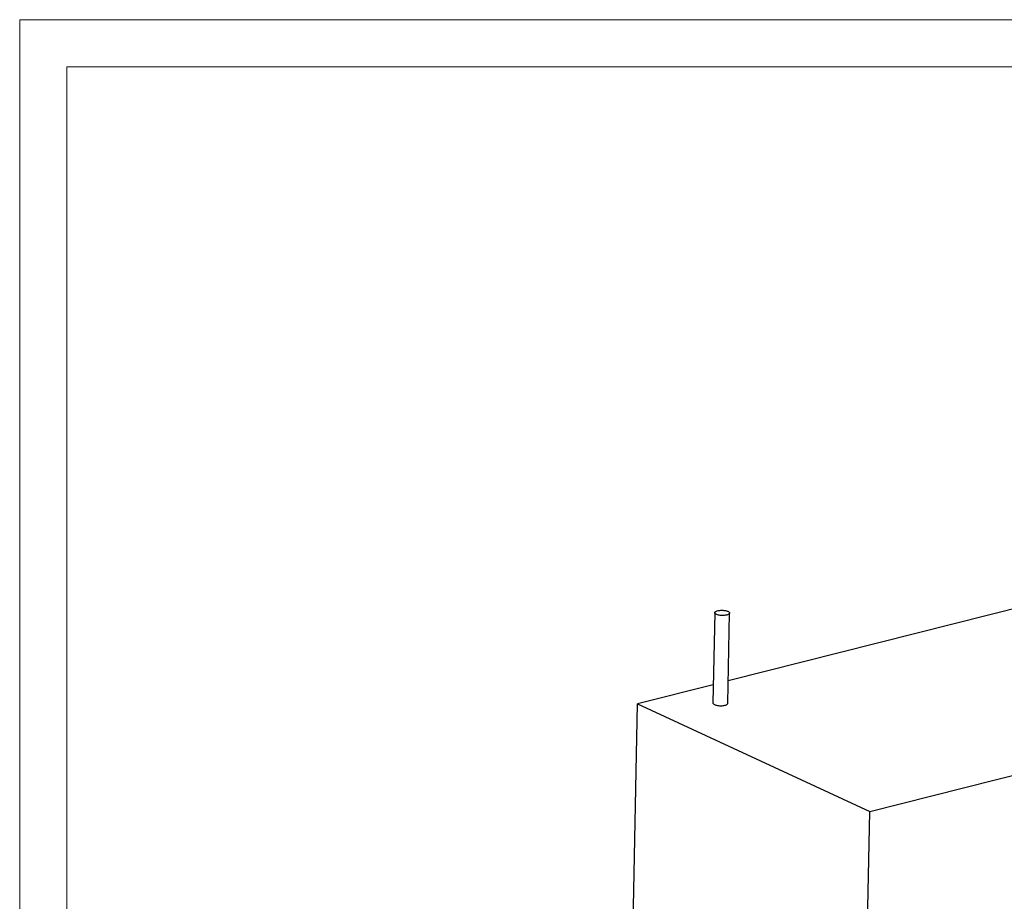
# Model space of a CAD drawing. Header units: millimetres. Extents: x 0 to 841, y 0 to 594.
# Tile 36 of 92: x 0 to 104, y 501 to 594. Entities that reach past the tile are written whole.
import ezdxf

# ---------------------------------------------------------------- set-up
doc = ezdxf.new("R2010")
doc.units = ezdxf.units.MM
doc.layers.add('TRAIT-FORT', color=4, linetype='Continuous', lineweight=25)

msp = doc.modelspace()

# ---------------------------------------------------------------- linework, layer by layer
at = {"lineweight": 18}
for p, q in [((841, 594), (0, 594)), ((0, 594), (0, 0)), ((5, 589), (5, 5)), ((836, 589), (5, 589))]:
    msp.add_line(p, q, dxfattribs=at)
at = {"layer": 'TRAIT-FORT', "lineweight": 25}
for p, q in [((147.0699, 542.29016), (74.98691, 524.05062)), ((73.55107, 531.26854), (73.36148, 521.72117)), ((74.94003, 521.68982), (75.12961, 531.23719)), ((89.96539, 510.22615), (171.63963, 530.89261)), ((73.39976, 523.64902), (65.39565, 521.6237)), ((64.90514, 496.92178), (65.39565, 521.6237)), ((65.39565, 521.6237), (89.96539, 510.22615)), ((88.67338, 445.16123), (89.96539, 510.22615))]:
    msp.add_line(p, q, dxfattribs=at)
at = {"layer": 'TRAIT-FORT', "lineweight": 25, "flags": 128}
for points in [[(74.82516, 531.02796), (74.73782, 531.00896), (74.64338, 530.99432), (74.54354, 530.98428), (74.44007, 530.97904), (74.33482, 530.97869), (74.22967, 530.98323), (74.1265, 530.99258), (74.02714, 531.00657), (73.93337, 531.02496), (73.84686, 531.04742), (73.76916, 531.07354), (73.70165, 531.10287), (73.64553, 531.13487), (73.60182, 531.16897), (73.57129, 531.20458), (73.55448, 531.24104), (73.55169, 531.27772), (73.56298, 531.31395), (73.58814, 531.34909), (73.62672, 531.38251), (73.67804, 531.41363), (73.74117, 531.44187), (73.815, 531.46674), (73.8982, 531.48779), (73.98929, 531.50465), (74.08665, 531.51702), (74.18853, 531.52467), (74.29313, 531.52748), (74.39856, 531.52538), (74.50296, 531.51842), (74.60445, 531.50672), (74.70123, 531.49049), (74.79158, 531.47002), (74.87386, 531.44568), (74.94663, 531.41789), (75.00858, 531.38716), (75.0586, 531.35404), (75.09581, 531.3191), (75.11954, 531.28299), (75.12936, 531.24634), (75.1251, 531.2098), (75.10683, 531.17404), (75.07489, 531.13967), (75.02984, 531.10733), (74.97249, 531.07759), (74.90385, 531.05098), (74.82516, 531.02796)], [(73.36148, 521.72117), (73.36489, 521.69367), (73.3817, 521.65721), (73.41224, 521.62161), (73.45595, 521.5875), (73.51206, 521.5555), (73.57957, 521.52618), (73.65727, 521.50005), (73.74378, 521.4776), (73.83755, 521.45921), (73.93691, 521.44521), (74.04009, 521.43586), (74.14524, 521.43132), (74.25049, 521.43168), (74.35396, 521.43692), (74.4538, 521.44695), (74.54824, 521.4616), (74.63558, 521.4806)], [(74.63558, 521.4806), (74.71427, 521.50361), (74.7829, 521.53022), (74.84026, 521.55997), (74.88531, 521.59231), (74.91725, 521.62667), (74.93551, 521.66243), (74.94003, 521.68982)]]:
    msp.add_lwpolyline(points, dxfattribs=at)

doc.saveas('drawing.dxf')
